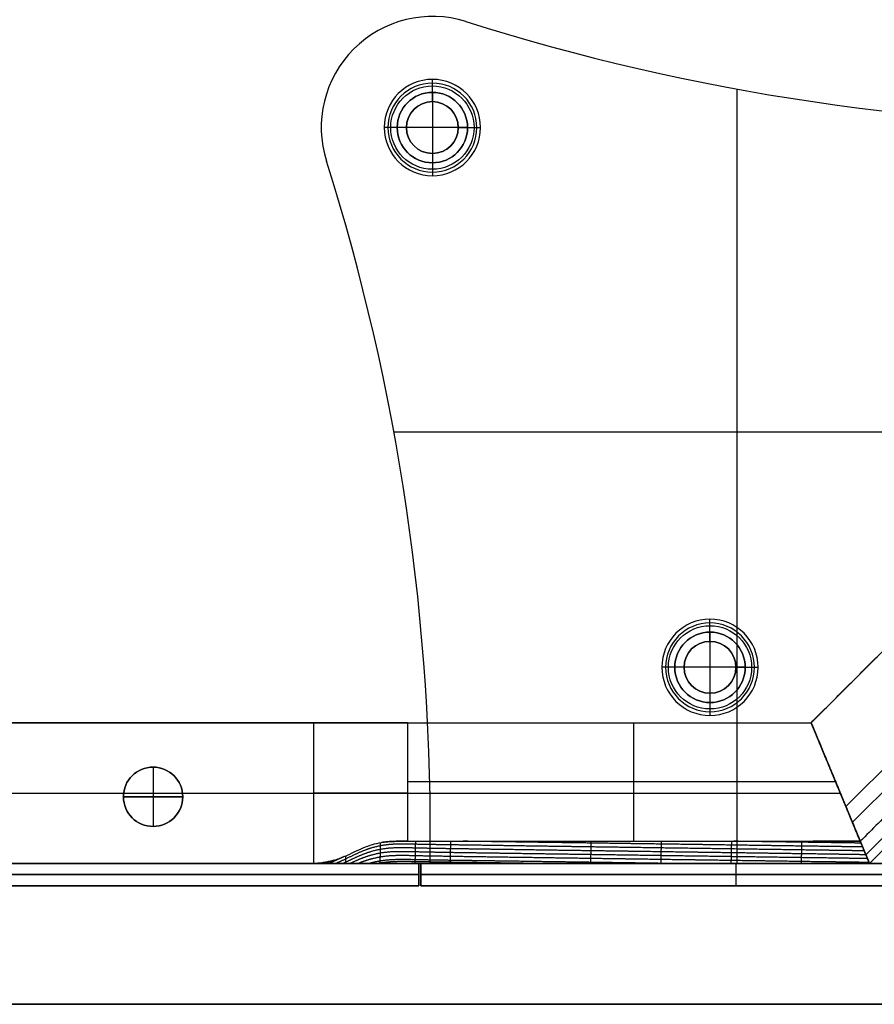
# Model space of a CAD drawing. Header units: millimetres. Extents: x -9 to 1391, y -464 to 386.
# Tile 15 of 24: x 1217 to 1332, y -464 to -332. Entities that reach past the tile are written whole.
import ezdxf

# ---------------------------------------------------------------- set-up
doc = ezdxf.new("R2010")
doc.units = ezdxf.units.MM
doc.header["$MEASUREMENT"] = 0

msp = doc.modelspace()

# ---------------------------------------------------------------- linework, layer by layer
for p, q in [((1277.14, -331.85, -0.5), (1277.14, -331.85, -3.5)), ((1272.61, -341.4, 1.25), (1272.61, -339.65, -0.5)), ((1272.61, -342.65, -1), (1272.61, -340.15, -3.5)), ((1272.61, -341.4, 12.5), (1272.61, -341.4, 1.25)), ((1272.61, -341.4, 12.5), (1272.61, -350.9, 12.5)), ((1313.73, -445.45, -0.5), (1313.73, -340.96, -0.5)), ((1313.73, -414.22, -3.5), (1313.73, -340.96, -3.5)), ((1272.61, -342.65, -0.5), (1272.61, -342.65, -1)), ((1257.61, -346.15, -3.5), (1257.61, -346.15, -0.5)), ((1267.86, -346.15, 1.25), (1266.11, -346.15, -0.5)), ((1269.11, -346.15, -1), (1266.61, -346.15, -3.5)), ((1267.86, -346.15, 12.5), (1267.86, -346.15, 1.25)), ((1277.36, -346.15, 12.5), (1267.86, -346.15, 12.5)), ((1269.11, -346.15, -0.5), (1269.11, -346.15, -1)), ((1276.11, -346.15, -1), (1278.61, -346.15, -3.5)), ((1276.11, -346.15, -0.5), (1276.11, -346.15, -1)), ((1277.36, -346.15, 1.25), (1279.11, -346.15, -0.5)), ((1277.36, -346.15, 12.5), (1277.36, -346.15, 1.25)), ((1258.31, -350.68, -3.5), (1258.31, -350.68, -0.5)), ((1272.61, -349.65, -0.5), (1272.61, -349.65, -1)), ((1272.61, -349.65, -1), (1272.61, -352.15, -3.5)), ((1272.61, -350.9, 1.25), (1272.61, -352.65, -0.5)), ((1272.61, -350.9, 12.5), (1272.61, -350.9, 1.25)), ((1371.91, -387.27, -0.5), (1267.42, -387.27, -0.5)), ((1340.68, -387.27, -3.5), (1267.42, -387.27, -3.5)), ((1323.73, -426.45, -38.75), (1352.91, -397.28, -38.75)), ((1364.22, -401.96, -5), (1328.42, -437.76, -5)), ((1329.3, -439.89, -72.5), (1366.34, -402.84, -72.5)), ((1331.11, -444.26, -6.81), (1370.72, -404.65, -6.81)), ((1331.6, -445.45, -40.25), (1371.91, -405.15, -40.25)), ((1310.08, -414.23, 1.25), (1310.08, -412.48, -0.5)), ((1310.08, -415.48, -1), (1310.08, -412.98, -3.5)), ((1310.08, -414.23, 12.5), (1310.08, -414.23, 1.25)), ((1310.08, -414.23, 12.5), (1310.08, -423.73, 12.5)), ((1310.08, -415.48, -0.5), (1310.08, -415.48, -1)), ((1305.33, -418.98, 1.25), (1303.58, -418.98, -0.5)), ((1306.58, -418.98, -1), (1304.08, -418.98, -3.5)), ((1305.33, -418.98, 12.5), (1305.33, -418.98, 1.25)), ((1314.83, -418.98, 12.5), (1305.33, -418.98, 12.5)), ((1306.58, -418.98, -0.5), (1306.58, -418.98, -1)), ((1313.58, -418.98, -1), (1316.08, -418.98, -3.5)), ((1313.58, -418.98, -0.5), (1313.58, -418.98, -1)), ((1314.83, -418.98, 1.25), (1316.58, -418.98, -0.5)), ((1314.83, -418.98, 12.5), (1314.83, -418.98, 1.25)), ((1310.08, -422.48, -0.5), (1310.08, -422.48, -1)), ((1310.08, -422.48, -1), (1310.08, -424.98, -3.5)), ((1310.08, -423.73, 1.25), (1310.08, -425.48, -0.5)), ((1310.08, -423.73, 12.5), (1310.08, -423.73, 1.25)), ((1313.73, -445.45, -3.5), (1313.73, -423.74, -3.5)), ((58.08, -426.45, -36.5), (1323.73, -426.45, -36.5)), ((1256.6, -445.45, -0.5), (1256.6, -426.45, -0.5)), ((1299.8, -442.45, -5), (1299.8, -426.45, -5)), ((1323.73, -426.45, -38.75), (1331.6, -445.45, -38.75)), ((1331.6, -445.45, -38.75), (1323.73, -426.45, -38.75)), ((1234.91, -432.45, -22.5), (1234.91, -432.45, -0.5)), ((1234.91, -432.45, -22.5), (1234.91, -440.45, -22.5)), ((1234.91, -432.45, 11.5), (1234.91, -432.45, -0.5)), ((1234.91, -432.45, 11.5), (1234.91, -440.45, 11.5)), ((1327.05, -434.45, -5), (1269.24, -434.45, -5)), ((1205.36, -435.95, -0.5), (1230.94, -435.95, -0.5)), ((1206.88, -435.95, -72.5), (1327.67, -435.95, -72.5)), ((1230.91, -436.45, -22.5), (1230.91, -436.45, -0.5)), ((1230.91, -436.45, -22.5), (1238.91, -436.45, -22.5)), ((1230.91, -436.45, 11.5), (1230.91, -436.45, -0.5)), ((1238.91, -436.45, 11.5), (1230.91, -436.45, 11.5)), ((1238.88, -435.95, -0.5), (1256.6, -435.95, -0.5)), ((1238.91, -436.45, -22.5), (1238.91, -436.45, -0.5)), ((1238.91, -436.45, 11.5), (1238.91, -436.45, -0.5)), ((1327.67, -435.95, -72.5), (1327.67, -435.95, -5)), ((1327.67, -435.95, -72.5), (1327.67, -435.95, -5)), ((1234.91, -440.45, -22.5), (1234.91, -440.45, -0.5)), ((1234.91, -440.45, 11.5), (1234.91, -440.45, -0.5)), ((50.21, -445.45, -36.5), (1331.6, -445.45, -36.5)), ((1270.76, -445.45, -20.5), (110.76, -445.45, -20.5)), ((1270.76, -445.45, -20.5), (1270.76, -448.45, -20.5)), ((1271.06, -445.45, -20.5), (1271.06, -448.45, -20.5)), ((1356.06, -445.45, -20.5), (1271.06, -445.45, -20.5)), ((1272.3, -445.45, -3.5), (1272.3, -445.45, -0.5)), ((1356.09, -445.45, -2), (1272.3, -445.45, -2)), ((1313.56, -445.45, -40.5), (1313.56, -448.45, -40.5)), ((1313.56, -445.45, -0.5), (1313.56, -448.45, -0.5)), ((1313.56, -445.45, -0.5), (1313.56, -445.45, -40.5)), ((1314.19, -445.45, -0.5), (1314.19, -445.45, -3.5)), ((110.76, -446.95, -40.5), (1270.76, -446.95, -40.5)), ((1270.76, -446.95, -0.5), (110.76, -446.95, -0.5)), ((1270.76, -446.95, -40.5), (1270.76, -446.95, -0.5)), ((1271.06, -446.95, -40.5), (1356.06, -446.95, -40.5)), ((1271.06, -446.95, -0.5), (1271.06, -446.95, -40.5)), ((1356.06, -446.95, -0.5), (1271.06, -446.95, -0.5)), ((1270.76, -448.45, -20.5), (110.76, -448.45, -20.5)), ((1356.06, -448.45, -20.5), (1271.06, -448.45, -20.5)), ((1313.56, -448.45, -0.5), (1313.56, -448.45, -40.5)), ((8.81, -464.45, 9), (1373.01, -464.45, 9))]:
    msp.add_line(p, q)
for centre, radius in [((1272.61, -346.15, 0.37), 5.62), ((1272.61, -346.15, -2.25), 4.75), ((1272.61, -346.15, 6.87), 4.75), ((1272.61, -346.15, -0.75), 3.5), ((1310.08, -418.98, 0.37), 5.62), ((1310.08, -418.98, -2.25), 4.75), ((1310.08, -418.98, 6.87), 4.75), ((1310.08, -418.98, -0.75), 3.5), ((1234.91, -436.45, -11.5), 4), ((1234.91, -436.45, 5.5), 4)]:
    msp.add_circle(centre, radius)
for centre, radius, start, end in [((1272.61, -346.15, -3.5), 15, 72.4148, 197.5852), ((1272.61, -346.15, -0.5), 15, 72.4148, 197.5852), ((1272.61, -346.15, -2), 15, 72.4148, 197.5852), ((1367.78, -45.87, -3.5), 300, 252.4148, 270.7896), ((1367.78, -45.87, -0.5), 300, 252.4148, 270.7896), ((1367.78, -45.87, -2), 300, 252.4148, 270.7896), ((1272.61, -346.15, -0.5), 6.5, 0, 180), ((1272.61, -346.15, -3.5), 6, 90, 270), ((1272.61, -346.15, 1.25), 4.75, 0, 180), ((1272.61, -346.15, 12.5), 4.75, 0, 180), ((1272.61, -346.15, -3.5), 6, 270, 90), ((1272.61, -346.15, -1), 3.5, 90, 270), ((1272.61, -346.15, -0.5), 3.5, 90, 270), ((1272.61, -346.15, -1), 3.5, 270, 90), ((1272.61, -346.15, -0.5), 3.5, 270, 90), ((1272.61, -346.15, -0.5), 6.5, 180, 0), ((1272.61, -346.15, 1.25), 4.75, 180, 0), ((1272.61, -346.15, 12.5), 4.75, 180, 0), ((972.33, -441.32, -3.5), 300, 359.2104, 17.5852), ((972.33, -441.32, -0.5), 300, 359.2104, 17.5852), ((972.33, -441.32, -2), 300, 359.2104, 17.5852), ((1310.08, -418.98, -0.5), 6.5, 0, 180), ((1310.08, -418.98, -3.5), 6, 90, 270), ((1310.08, -418.98, -3.5), 6, 270, 90), ((1310.08, -418.98, 1.25), 4.75, 0, 180), ((1310.08, -418.98, 12.5), 4.75, 360, 180), ((1310.08, -418.98, -1), 3.5, 90, 270), ((1310.08, -418.98, -0.5), 3.5, 90, 270), ((1310.08, -418.98, -1), 3.5, 270, 90), ((1310.08, -418.98, -0.5), 3.5, 270, 90), ((1310.08, -418.98, -0.5), 6.5, 180, 0), ((1310.08, -418.98, 1.25), 4.75, 180, 0), ((1310.08, -418.98, 12.5), 4.75, 180, 0), ((1234.91, -436.45, -0.5), 4, 360, 180), ((1234.91, -436.45, -22.5), 4, 0, 180), ((1234.91, -436.45, -0.5), 4, 0, 180), ((1234.91, -436.45, 11.5), 4, 0, 180), ((1234.91, -436.45, -0.5), 4, 180, 0), ((1234.91, -436.45, -22.5), 4, 180, 360), ((1234.91, -436.45, -0.5), 4, 180, 0), ((1234.91, -436.45, 11.5), 4, 180, 0)]:
    msp.add_arc(centre, radius, start, end)
at = {"extrusion": (1.60849e-13, 1, 4.51778e-13)}
msp.add_arc((-1269.24, 15, -426.45), 20, 270, 309.195, dxfattribs=at)
at = {"extrusion": (0, 1, 0)}
msp.add_arc((-1269.24, 15, -435.95), 20, 270, 309.195, dxfattribs=at)
for points, degree in [([(1323.73, -426.45, -5), (1338.32, -411.86, -5), (1352.91, -397.28, -5)], 2), ([(1323.73, -426.45, -72.5), (1338.32, -411.86, -72.5), (1352.91, -397.28, -72.5)], 2), ([(1368.91, -403.9, -5), (1349.64, -423.18, -5), (1330.36, -442.45, -5)], 2), ([(1331.6, -445.45, -8), (1351.76, -425.3, -8), (1371.91, -405.15, -8)], 2), ([(1371.91, -405.15, -72.5), (1351.76, -425.3, -72.5), (1331.6, -445.45, -72.5)], 2), ([(58.08, -426.45, -72.5), (690.91, -426.45, -72.5), (1323.73, -426.45, -72.5)], 2), ([(1256.6, -426.45, -0.5), (690.91, -426.45, -0.5), (125.21, -426.45, -0.5)], 2), ([(1269.24, -426.45, -5), (1296.49, -426.45, -5), (1323.73, -426.45, -5)], 2), ([(1269.24, -426.45, -5), (1269.24, -434.45, -5), (1269.24, -442.45, -5)], 2), ([(1330.36, -442.45, -5), (1327.05, -434.45, -5), (1323.73, -426.45, -5)], 2), ([(1323.73, -426.45, -5), (1323.73, -426.45, -38.75), (1323.73, -426.45, -72.5)], 2), ([(1323.73, -426.45, -72.5), (1327.67, -435.95, -72.5), (1331.6, -445.45, -72.5)], 2), ([(1323.73, -426.45, -72.5), (1323.73, -426.45, -38.75), (1323.73, -426.45, -5)], 2), ([(1331.6, -445.45, -72.5), (1327.67, -435.95, -72.5), (1323.73, -426.45, -72.5)], 2), ([(1323.73, -426.45, -5), (1327.05, -434.45, -5), (1330.36, -442.45, -5)], 2), ([(1269.24, -442.45, -5), (1269.26, -442.45, -5), (1269.27, -442.45, -5), (1269.28, -442.45, -5)], 3), ([(1270.82, -442.45, -5), (1272.41, -442.45, -5), (1274, -442.45, -5), (1275.59, -442.45, -5)], 3), ([(1275.59, -442.45, -5), (1283.39, -442.45, -5), (1310.62, -442.45, -5), (1324, -442.45, -5)], 3), ([(1330.36, -442.45, -5), (1328.24, -442.45, -5), (1326.12, -442.45, -5), (1324, -442.45, -5)], 3), ([(1330.36, -442.45, -5), (1330.98, -443.95, -6.5), (1331.6, -445.45, -8)], 2), ([(1330.36, -442.45, -5), (1330.93, -443.82, -6.36), (1331.22, -444.52, -7.06), (1331.6, -445.45, -8)], 3), ([(1330.36, -442.45, -5), (1330.36, -442.45, -5), (1330.36, -442.45, -5), (1330.36, -442.45, -5)], 3), ([(1260.73, -444.5, -3.1), (1260.31, -444.7, -2.94), (1259.9, -444.89, -2.78), (1259.48, -445.08, -2.63), (1259.07, -445.27, -2.48), (1258.66, -445.45, -2.34)], 5), ([(1331.6, -445.45, -72.5), (690.91, -445.45, -72.5), (50.21, -445.45, -72.5)], 2), ([(110.76, -445.45, -40.5), (690.76, -445.45, -40.5), (1270.76, -445.45, -40.5)], 2), ([(1270.76, -445.45, -0.5), (690.76, -445.45, -0.5), (110.76, -445.45, -0.5)], 2), ([(125.21, -445.45, -0.5), (690.91, -445.45, -0.5), (1256.6, -445.45, -0.5)], 2), ([(1257.19, -445.42, -0.96), (1257.18, -445.43, -0.96), (1257.16, -445.43, -0.95), (1257.15, -445.44, -0.95), (1257.14, -445.44, -0.94), (1257.12, -445.45, -0.94)], 5), ([(1257.94, -445.32, -1.5), (1257.88, -445.35, -1.48), (1257.82, -445.37, -1.46), (1257.76, -445.4, -1.44), (1257.7, -445.42, -1.42), (1257.64, -445.45, -1.4)], 5), ([(1258.62, -445.45, -2.3), (1258.62, -445.4, -2.23), (1258.62, -445.34, -2.16), (1258.62, -445.29, -2.09), (1258.62, -445.24, -2.02), (1258.62, -445.18, -1.95)], 5), ([(1260.78, -445.45, -4.42), (1260.38, -445.45, -4.02), (1259.95, -445.45, -3.58), (1259.43, -445.45, -3.07)], 3), ([(1269.24, -445.45, -8), (1268.5, -445.45, -8), (1267.75, -445.45, -7.97), (1267.01, -445.45, -7.87)], 3), ([(1269.24, -445.45, -8), (1268.5, -445.45, -8), (1267.75, -445.45, -7.97), (1267.01, -445.45, -7.87)], 3), ([(1269.25, -445.45, -8), (1269.25, -445.45, -8), (1269.25, -445.45, -8), (1269.24, -445.45, -8)], 3), ([(1270.76, -445.45, -40.5), (1270.76, -445.45, -20.5), (1270.76, -445.45, -0.5)], 2), ([(1270.76, -445.45, -0.5), (1270.76, -446.95, -0.5), (1270.76, -448.45, -0.5)], 2), ([(1270.76, -448.45, -40.5), (1270.76, -446.95, -40.5), (1270.76, -445.45, -40.5)], 2), ([(1275.54, -445.45, -8), (1273.96, -445.45, -8), (1272.38, -445.45, -8), (1270.8, -445.45, -8)], 3), ([(1271.06, -445.45, -40.5), (1313.56, -445.45, -40.5), (1356.06, -445.45, -40.5)], 2), ([(1271.06, -448.45, -40.5), (1271.06, -446.95, -40.5), (1271.06, -445.45, -40.5)], 2), ([(1271.06, -445.45, -0.5), (1271.06, -445.45, -20.5), (1271.06, -445.45, -40.5)], 2), ([(1271.06, -448.45, -0.5), (1271.06, -446.95, -0.5), (1271.06, -445.45, -0.5)], 2), ([(1356.06, -445.45, -0.5), (1313.56, -445.45, -0.5), (1271.06, -445.45, -0.5)], 2), ([(1356.09, -445.45, -0.5), (1314.19, -445.45, -0.5), (1272.3, -445.45, -0.5)], 2), ([(1272.3, -445.45, -3.5), (1314.19, -445.45, -3.5), (1356.09, -445.45, -3.5)], 2), ([(1331.6, -445.45, -8), (1330.97, -445.45, -8), (1330.34, -445.45, -8), (1329.71, -445.45, -8)], 3), ([(1331.6, -445.45, -8), (1330.97, -445.45, -8), (1330.34, -445.45, -8), (1329.71, -445.45, -8)], 3), ([(1331.6, -445.45, -72.5), (1331.6, -445.45, -40.25), (1331.6, -445.45, -8)], 2), ([(1331.6, -445.45, -8), (1331.6, -445.45, -8), (1331.6, -445.45, -8), (1331.6, -445.45, -8)], 3), ([(1331.6, -445.45, -8), (1331.6, -445.45, -40.25), (1331.6, -445.45, -72.5)], 2), ([(1270.76, -448.45, -40.5), (690.76, -448.45, -40.5), (110.76, -448.45, -40.5)], 2), ([(110.76, -448.45, -0.5), (690.76, -448.45, -0.5), (1270.76, -448.45, -0.5)], 2), ([(1270.76, -448.45, -0.5), (1270.76, -448.45, -20.5), (1270.76, -448.45, -40.5)], 2), ([(1356.06, -448.45, -40.5), (1313.56, -448.45, -40.5), (1271.06, -448.45, -40.5)], 2), ([(1271.06, -448.45, -40.5), (1271.06, -448.45, -20.5), (1271.06, -448.45, -0.5)], 2), ([(1271.06, -448.45, -0.5), (1313.56, -448.45, -0.5), (1356.06, -448.45, -0.5)], 2), ([(1373.01, -464.45, -0.5), (690.91, -464.45, -0.5), (8.81, -464.45, -0.5)], 2), ([(8.81, -464.45, 18.5), (690.91, -464.45, 18.5), (1373.01, -464.45, 18.5)], 2)]:
    msp.add_open_spline(points, degree=degree)
for points, degree, knots in [([(1330.9, -443.74, -6.29), (1329.21, -443.72, -6.27), (1327.53, -443.69, -6.25), (1325.84, -443.67, -6.22), (1322.26, -443.62, -6.17), (1318.68, -443.57, -6.12), (1316.78, -443.54, -6.09), (1312.99, -443.49, -6.04), (1309.2, -443.43, -5.99), (1307.31, -443.41, -5.96), (1303.52, -443.35, -5.9), (1299.73, -443.3, -5.85), (1297.83, -443.27, -5.82), (1292.15, -443.19, -5.74), (1286.46, -443.11, -5.66), (1282.67, -443.05, -5.61), (1277.93, -442.98, -5.54), (1273.19, -442.91, -5.48), (1272.25, -442.9, -5.47), (1270.35, -442.86, -5.44), (1268.46, -442.82, -5.43), (1267.5, -442.81, -5.41), (1265.61, -442.96, -5.25), (1263.75, -443.51, -4.81), (1262.79, -443.91, -4.47), (1261.61, -444.51, -4.02), (1260.42, -445.08, -3.56), (1260.15, -445.21, -3.46), (1259.89, -445.33, -3.36), (1259.62, -445.45, -3.27)], 5, [-3.773212, -3.773212, -3.773212, -3.773212, -3.773212, -3.773212, -2.930342, -2.930342, -2.930342, -1.982927, -1.982927, -1.982927, -1.035512, -1.035512, -1.035512, -0.088097, -0.088097, -0.088097, 1.806733, 1.806733, 1.806733, 2.28044, 2.28044, 2.28044, 2.754148, 2.754148, 2.754148, 3.227855, 3.227855, 3.227855, 3.361226, 3.361226, 3.361226, 3.361226, 3.361226, 3.361226]), ([(1331.12, -444.27, -6.82), (1329.38, -444.25, -6.79), (1327.65, -444.21, -6.77), (1325.92, -444.19, -6.74), (1322.29, -444.14, -6.69), (1318.67, -444.09, -6.64), (1316.77, -444.06, -6.61), (1312.98, -444.01, -6.56), (1309.19, -443.95, -6.51), (1307.3, -443.93, -6.48), (1303.5, -443.87, -6.43), (1299.71, -443.82, -6.37), (1297.82, -443.79, -6.34), (1292.13, -443.71, -6.26), (1286.45, -443.63, -6.18), (1282.66, -443.57, -6.13), (1277.92, -443.5, -6.06), (1273.18, -443.43, -6), (1272.23, -443.41, -5.99), (1270.34, -443.37, -5.97), (1268.44, -443.32, -5.96), (1267.49, -443.31, -5.94), (1265.6, -443.45, -5.79), (1263.73, -443.98, -5.36), (1262.79, -444.37, -5.04), (1261.78, -444.87, -4.66), (1260.78, -445.35, -4.28), (1260.7, -445.38, -4.25), (1260.63, -445.42, -4.22), (1260.56, -445.45, -4.2)], 5, [-3.796109, -3.796109, -3.796109, -3.796109, -3.796109, -3.796109, -2.930342, -2.930342, -2.930342, -1.982927, -1.982927, -1.982927, -1.035512, -1.035512, -1.035512, -0.088097, -0.088097, -0.088097, 1.806733, 1.806733, 1.806733, 2.28044, 2.28044, 2.28044, 2.754148, 2.754148, 2.754148, 3.227855, 3.227855, 3.227855, 3.265333, 3.265333, 3.265333, 3.265333, 3.265333, 3.265333]), ([(1260.87, -444.44, -3.16), (1261.27, -444.27, -3.35), (1261.67, -444.08, -3.52), (1262.48, -443.7, -3.83), (1262.88, -443.51, -3.97), (1263.7, -443.17, -4.22), (1264.11, -443.02, -4.34), (1264.92, -442.78, -4.53), (1265.33, -442.69, -4.62), (1265.73, -442.62, -4.69)], 3, [0.1839251, 0.1839251, 0.1839251, 0.1839251, 0.2171618, 0.2171618, 0.2504042, 0.2504042, 0.2836426, 0.2836426, 0.3168818, 0.3168818, 0.3168818, 0.3168818]), ([(1265.57, -445.45, -7.58), (1265.57, -445.44, -7.57), (1265.57, -445.43, -7.56), (1265.57, -445.42, -7.55), (1265.57, -445.35, -7.49), (1265.57, -445.28, -7.43), (1265.57, -445.23, -7.38), (1265.57, -445.07, -7.23), (1265.58, -444.9, -7.08), (1265.58, -444.79, -6.97), (1265.58, -444.58, -6.77), (1265.59, -444.37, -6.56), (1265.59, -444.26, -6.46), (1265.59, -444.06, -6.25), (1265.6, -443.85, -6.04), (1265.6, -443.75, -5.94), (1265.61, -443.55, -5.72), (1265.61, -443.35, -5.51), (1265.61, -443.25, -5.4), (1265.62, -443.07, -5.19), (1265.62, -442.89, -4.98), (1265.63, -442.8, -4.88), (1265.63, -442.72, -4.78), (1265.63, -442.64, -4.67)], 5, [-0.2547842, -0.2547842, -0.2547842, -0.2547842, -0.2547842, -0.2547842, -0.2473987, -0.2473987, -0.2473987, -0.2110006, -0.2110006, -0.2110006, -0.1382045, -0.1382045, -0.1382045, -0.0654085, -0.0654085, -0.0654085, 0.0073876, 0.0073876, 0.0073876, 0.0801837, 0.0801837, 0.0801837, 0.1458848, 0.1458848, 0.1458848, 0.1458848, 0.1458848, 0.1458848]), ([(1265.73, -442.62, -4.69), (1266.31, -442.53, -4.8), (1266.9, -442.48, -4.87), (1268.07, -442.45, -4.98), (1268.66, -442.46, -5), (1269.24, -442.45, -5)], 3, [-0.3390274, -0.3390274, -0.3390274, -0.3390274, -0.1695454, -0.1695454, 0, 0, 0, 0]), ([(1269.24, -442.45, -5), (1268.77, -442.45, -5), (1268.33, -442.45, -4.99), (1267.68, -442.46, -4.94), (1267.47, -442.46, -4.92), (1267.11, -442.48, -4.89), (1266.96, -442.49, -4.87), (1266.56, -442.51, -4.82), (1266.36, -442.54, -4.79), (1266.01, -442.58, -4.74), (1265.87, -442.6, -4.72), (1265.73, -442.62, -4.69)], 3, [6.2360776, 6.2360776, 6.2360776, 6.2360776, 6.3482211, 6.3482211, 6.3988896, 6.3988896, 6.4478094, 6.4478094, 6.5452397, 6.5452397, 6.6424547, 6.6424547, 6.6424547, 6.6424547]), ([(1269.28, -442.45, -5), (1269.65, -442.45, -5), (1270.04, -442.45, -5), (1270.46, -442.45, -5), (1270.63, -442.45, -5), (1270.82, -442.45, -5)], 3, [0.05002, 0.05002, 0.05002, 0.05002, 0.1472477, 0.1472477, 0.1952614, 0.1952614, 0.1952614, 0.1952614]), ([(1270.29, -445.45, -8), (1270.29, -445.4, -7.96), (1270.3, -445.36, -7.91), (1270.3, -445.31, -7.87), (1270.3, -445.21, -7.77), (1270.3, -445.11, -7.68), (1270.3, -445.05, -7.63), (1270.31, -444.89, -7.47), (1270.31, -444.73, -7.32), (1270.31, -444.62, -7.22), (1270.32, -444.41, -7.01), (1270.32, -444.2, -6.81), (1270.32, -444.1, -6.71), (1270.33, -443.89, -6.5), (1270.33, -443.68, -6.29), (1270.33, -443.57, -6.19), (1270.34, -443.37, -5.98), (1270.34, -443.16, -5.76), (1270.35, -443.06, -5.66), (1270.35, -442.88, -5.46), (1270.36, -442.7, -5.27), (1270.36, -442.61, -5.18), (1270.36, -442.53, -5.09), (1270.36, -442.45, -5)], 5, [-0.2795516, -0.2795516, -0.2795516, -0.2795516, -0.2795516, -0.2795516, -0.2473987, -0.2473987, -0.2473987, -0.2110006, -0.2110006, -0.2110006, -0.1382045, -0.1382045, -0.1382045, -0.0654085, -0.0654085, -0.0654085, 0.0073876, 0.0073876, 0.0073876, 0.0801837, 0.0801837, 0.0801837, 0.1402974, 0.1402974, 0.1402974, 0.1402974, 0.1402974, 0.1402974]), ([(1275.03, -445.45, -8), (1275.03, -445.42, -7.97), (1275.03, -445.38, -7.94), (1275.03, -445.35, -7.91), (1275.04, -445.27, -7.82), (1275.04, -445.18, -7.74), (1275.04, -445.13, -7.69), (1275.04, -444.97, -7.53), (1275.05, -444.81, -7.38), (1275.05, -444.71, -7.27), (1275.05, -444.5, -7.07), (1275.06, -444.29, -6.86), (1275.06, -444.19, -6.76), (1275.07, -443.98, -6.55), (1275.07, -443.77, -6.34), (1275.07, -443.66, -6.24), (1275.08, -443.46, -6.03), (1275.08, -443.25, -5.82), (1275.08, -443.15, -5.71), (1275.09, -442.94, -5.51), (1275.09, -442.74, -5.3), (1275.1, -442.65, -5.2), (1275.1, -442.55, -5.1), (1275.1, -442.45, -5)], 5, [-0.2699094, -0.2699094, -0.2699094, -0.2699094, -0.2699094, -0.2699094, -0.2473987, -0.2473987, -0.2473987, -0.2110006, -0.2110006, -0.2110006, -0.1382045, -0.1382045, -0.1382045, -0.0654085, -0.0654085, -0.0654085, 0.0073876, 0.0073876, 0.0073876, 0.0801837, 0.0801837, 0.0801837, 0.1496704, 0.1496704, 0.1496704, 0.1496704, 0.1496704, 0.1496704]), ([(1330.68, -443.22, -5.77), (1329.04, -443.2, -5.74), (1327.4, -443.17, -5.72), (1325.76, -443.15, -5.7), (1322.23, -443.1, -5.65), (1318.69, -443.05, -5.6), (1316.79, -443.02, -5.57), (1313, -442.97, -5.52), (1309.21, -442.91, -5.47), (1307.32, -442.88, -5.44), (1303.53, -442.83, -5.38), (1299.74, -442.78, -5.33), (1297.84, -442.75, -5.3), (1292.49, -442.67, -5.23), (1287.13, -442.6, -5.15), (1283.67, -442.55, -5.1), (1280.21, -442.5, -5.05), (1276.75, -442.45, -5)], 5, [-3.750288, -3.750288, -3.750288, -3.750288, -3.750288, -3.750288, -2.930342, -2.930342, -2.930342, -1.982927, -1.982927, -1.982927, -1.035512, -1.035512, -1.035512, -0.088097, -0.088097, -0.088097, 1.641579, 1.641579, 1.641579, 1.641579, 1.641579, 1.641579]), ([(1293.99, -445.45, -8), (1293.99, -445.42, -7.97), (1293.99, -445.39, -7.94), (1293.99, -445.36, -7.91), (1294, -445.22, -7.78), (1294, -445.09, -7.64), (1294, -444.99, -7.54), (1294.01, -444.78, -7.33), (1294.01, -444.57, -7.12), (1294.01, -444.47, -7.02), (1294.02, -444.26, -6.81), (1294.02, -444.05, -6.6), (1294.02, -443.94, -6.5), (1294.03, -443.74, -6.29), (1294.03, -443.53, -6.08), (1294.04, -443.42, -5.98), (1294.04, -443.22, -5.77), (1294.05, -443.01, -5.56), (1294.05, -442.9, -5.46), (1294.05, -442.75, -5.3), (1294.06, -442.6, -5.15), (1294.06, -442.55, -5.1), (1294.06, -442.5, -5.05), (1294.06, -442.45, -5)], 5, [-0.2321987, -0.2321987, -0.2321987, -0.2321987, -0.2321987, -0.2321987, -0.2110006, -0.2110006, -0.2110006, -0.1382045, -0.1382045, -0.1382045, -0.0654085, -0.0654085, -0.0654085, 0.0073876, 0.0073876, 0.0073876, 0.0801837, 0.0801837, 0.0801837, 0.1529798, 0.1529798, 0.1529798, 0.187495, 0.187495, 0.187495, 0.187495, 0.187495, 0.187495]), ([(1303.47, -445.45, -8), (1303.47, -445.45, -8), (1303.47, -445.44, -8), (1303.47, -445.44, -7.99), (1303.47, -445.33, -7.89), (1303.47, -445.23, -7.78), (1303.48, -445.12, -7.67), (1303.48, -444.91, -7.47), (1303.49, -444.7, -7.26), (1303.49, -444.6, -7.15), (1303.49, -444.39, -6.95), (1303.5, -444.18, -6.74), (1303.5, -444.08, -6.63), (1303.5, -443.87, -6.43), (1303.51, -443.66, -6.22), (1303.51, -443.56, -6.11), (1303.52, -443.35, -5.9), (1303.52, -443.14, -5.7), (1303.52, -443.04, -5.59), (1303.53, -442.86, -5.41), (1303.53, -442.68, -5.23), (1303.53, -442.6, -5.16), (1303.54, -442.53, -5.08), (1303.54, -442.45, -5)], 5, [-0.2133198, -0.2133198, -0.2133198, -0.2133198, -0.2133198, -0.2133198, -0.2110006, -0.2110006, -0.2110006, -0.1382045, -0.1382045, -0.1382045, -0.0654085, -0.0654085, -0.0654085, 0.0073876, 0.0073876, 0.0073876, 0.0801837, 0.0801837, 0.0801837, 0.1529798, 0.1529798, 0.1529798, 0.2063544, 0.2063544, 0.2063544, 0.2063544, 0.2063544, 0.2063544]), ([(1312.95, -445.45, -8), (1312.95, -445.37, -7.92), (1312.95, -445.29, -7.84), (1312.95, -445.21, -7.76), (1312.96, -445.02, -7.58), (1312.96, -444.84, -7.39), (1312.96, -444.74, -7.29), (1312.97, -444.53, -7.08), (1312.97, -444.32, -6.87), (1312.98, -444.22, -6.77), (1312.98, -444.01, -6.56), (1312.99, -443.8, -6.35), (1312.99, -443.69, -6.25), (1312.99, -443.49, -6.04), (1313, -443.28, -5.83), (1313, -443.17, -5.73), (1313, -442.97, -5.52), (1313.01, -442.76, -5.31), (1313.01, -442.66, -5.21), (1313.01, -442.55, -5.11), (1313.02, -442.45, -5)], 5, [-0.1944408, -0.1944408, -0.1944408, -0.1944408, -0.1944408, -0.1944408, -0.1382045, -0.1382045, -0.1382045, -0.0654085, -0.0654085, -0.0654085, 0.0073876, 0.0073876, 0.0073876, 0.0801837, 0.0801837, 0.0801837, 0.1529798, 0.1529798, 0.1529798, 0.2252072, 0.2252072, 0.2252072, 0.2252072, 0.2252072, 0.2252072]), ([(1330.46, -442.7, -5.25), (1328.87, -442.67, -5.22), (1327.28, -442.65, -5.2), (1325.68, -442.63, -5.18), (1322.25, -442.58, -5.13), (1318.82, -442.53, -5.08), (1316.98, -442.5, -5.05), (1315.14, -442.48, -5.03), (1313.3, -442.45, -5)], 5, [-3.727359, -3.727359, -3.727359, -3.727359, -3.727359, -3.727359, -2.930342, -2.930342, -2.930342, -2.0115, -2.0115, -2.0115, -2.0115, -2.0115, -2.0115]), ([(1322.43, -445.45, -8), (1322.43, -445.4, -7.95), (1322.43, -445.34, -7.9), (1322.43, -445.29, -7.84), (1322.43, -445.13, -7.68), (1322.44, -444.98, -7.53), (1322.44, -444.87, -7.42), (1322.44, -444.66, -7.21), (1322.45, -444.46, -7.01), (1322.45, -444.35, -6.9), (1322.46, -444.14, -6.69), (1322.46, -443.93, -6.49), (1322.46, -443.83, -6.38), (1322.47, -443.62, -6.17), (1322.47, -443.41, -5.97), (1322.48, -443.31, -5.86), (1322.48, -443.1, -5.65), (1322.49, -442.89, -5.45), (1322.49, -442.79, -5.34), (1322.49, -442.66, -5.21), (1322.49, -442.53, -5.08), (1322.49, -442.5, -5.05), (1322.49, -442.48, -5.03), (1322.5, -442.45, -5)], 5, [-0.1755666, -0.1755666, -0.1755666, -0.1755666, -0.1755666, -0.1755666, -0.1382045, -0.1382045, -0.1382045, -0.0654085, -0.0654085, -0.0654085, 0.0073876, 0.0073876, 0.0073876, 0.0801837, 0.0801837, 0.0801837, 0.1529798, 0.1529798, 0.1529798, 0.2257759, 0.2257759, 0.2257759, 0.2440738, 0.2440738, 0.2440738, 0.2440738, 0.2440738, 0.2440738]), ([(1324, -442.45, -5), (1325.06, -442.45, -5), (1326.12, -442.45, -5), (1328.24, -442.45, -5), (1329.3, -442.45, -5), (1330.36, -442.45, -5)], 3, [-0.6595237, -0.6595237, -0.6595237, -0.6595237, -0.3416219, -0.3416219, -0.0237203, -0.0237203, -0.0237203, -0.0237203]), ([(1259.27, -445.02, -2.34), (1259, -445.09, -2.18), (1258.7, -445.17, -2.01), (1258.15, -445.29, -1.64), (1257.95, -445.32, -1.51), (1257.57, -445.38, -1.25), (1257.44, -445.4, -1.15), (1257.2, -445.42, -0.97), (1257.11, -445.43, -0.9), (1256.89, -445.44, -0.73), (1256.76, -445.45, -0.63), (1256.6, -445.45, -0.5)], 3, [7.4680957, 7.4680957, 7.4680957, 7.4680957, 7.634593, 7.634593, 7.7178589, 7.7178589, 7.7595214, 7.7595214, 7.7803989, 7.7803989, 7.8012765, 7.8012765, 7.8012765, 7.8012765]), ([(1259.43, -445.45, -3.07), (1259.02, -445.45, -2.67), (1258.6, -445.45, -2.28), (1257.97, -445.45, -1.7), (1257.76, -445.45, -1.51), (1257.34, -445.45, -1.13), (1257.13, -445.45, -0.95), (1256.84, -445.45, -0.7), (1256.77, -445.45, -0.64), (1256.69, -445.45, -0.57), (1256.69, -445.45, -0.57), (1256.69, -445.45, -0.57), (1256.69, -445.45, -0.57), (1256.69, -445.45, -0.57), (1256.69, -445.45, -0.57), (1256.69, -445.45, -0.57), (1256.69, -445.45, -0.57), (1256.7, -445.45, -0.58), (1256.7, -445.45, -0.58), (1256.71, -445.45, -0.59), (1256.72, -445.45, -0.6), (1256.75, -445.45, -0.62), (1256.77, -445.45, -0.64), (1256.83, -445.45, -0.68), (1256.86, -445.44, -0.71), (1256.97, -445.44, -0.8), (1257.05, -445.43, -0.85), (1257.35, -445.41, -1.08), (1257.58, -445.38, -1.25), (1258.28, -445.27, -1.74), (1258.77, -445.16, -2.05), (1259.27, -445.02, -2.34)], 3, [-0.6300798, -0.6300798, -0.6300798, -0.6300798, -0.4292638, -0.4292638, -0.3288642, -0.3288642, -0.2284641, -0.2284641, -0.1936315, -0.1936315, -0.1930873, -0.1930873, -0.1929512, -0.1929512, -0.1928151, -0.1928151, -0.192543, -0.192543, -0.1914545, -0.1914545, -0.1892775, -0.1892775, -0.1849234, -0.1849234, -0.1762153, -0.1762153, -0.158799, -0.158799, -0.1058289, -0.1058289, 0, 0, 0, 0]), ([(1259.27, -445.02, -2.34), (1259.53, -444.94, -2.49), (1259.79, -444.85, -2.63), (1260.33, -444.66, -2.91), (1260.6, -444.55, -3.04), (1260.87, -444.44, -3.16)], 3, [0.13562809, 0.13562809, 0.13562809, 0.13562809, 0.15976431, 0.15976431, 0.18392507, 0.18392507, 0.18392507, 0.18392507]), ([(1260.92, -445.45, -4.56), (1260.92, -445.42, -4.51), (1260.92, -445.38, -4.47), (1260.92, -445.34, -4.42), (1260.93, -445.22, -4.26), (1260.93, -445.1, -4.1), (1260.93, -445.01, -3.99), (1260.94, -444.83, -3.76), (1260.95, -444.66, -3.54), (1260.95, -444.57, -3.43), (1260.95, -444.48, -3.32), (1260.96, -444.4, -3.21)], 5, [-0.0211003, -0.0211003, -0.0211003, -0.0211003, -0.0211003, -0.0211003, 0.0073876, 0.0073876, 0.0073876, 0.0801837, 0.0801837, 0.0801837, 0.1506585, 0.1506585, 0.1506585, 0.1506585, 0.1506585, 0.1506585]), ([(1331.33, -444.79, -7.34), (1329.55, -444.77, -7.31), (1327.78, -444.73, -7.3), (1326, -444.71, -7.26), (1322.33, -444.66, -7.21), (1318.65, -444.61, -7.16), (1316.76, -444.58, -7.13), (1312.97, -444.53, -7.08), (1309.18, -444.47, -7.03), (1307.28, -444.45, -7), (1303.49, -444.39, -6.95), (1299.7, -444.34, -6.89), (1297.81, -444.31, -6.86), (1292.12, -444.23, -6.78), (1286.44, -444.15, -6.7), (1282.65, -444.09, -6.65), (1277.91, -444.03, -6.58), (1273.17, -443.95, -6.52), (1272.22, -443.93, -6.51), (1270.33, -443.89, -6.5), (1268.43, -443.84, -6.49), (1267.48, -443.83, -6.47), (1265.71, -443.95, -6.33), (1263.95, -444.41, -5.95), (1263.14, -444.71, -5.7), (1262.32, -445.07, -5.42), (1261.5, -445.45, -5.12)], 5, [-3.818955, -3.818955, -3.818955, -3.818955, -3.818955, -3.818955, -2.930342, -2.930342, -2.930342, -1.982927, -1.982927, -1.982927, -1.035512, -1.035512, -1.035512, -0.088097, -0.088097, -0.088097, 1.806733, 1.806733, 1.806733, 2.28044, 2.28044, 2.28044, 2.754148, 2.754148, 2.754148, 3.167878, 3.167878, 3.167878, 3.167878, 3.167878, 3.167878]), ([(1331.55, -445.31, -7.86), (1329.72, -445.29, -7.83), (1327.9, -445.25, -7.82), (1326.08, -445.24, -7.79), (1322.36, -445.18, -7.73), (1318.64, -445.13, -7.68), (1316.75, -445.1, -7.65), (1312.96, -445.05, -7.6), (1309.17, -444.99, -7.55), (1307.27, -444.97, -7.52), (1303.48, -444.91, -7.47), (1299.69, -444.86, -7.41), (1297.8, -444.83, -7.38), (1292.11, -444.75, -7.3), (1286.42, -444.67, -7.22), (1282.63, -444.61, -7.17), (1277.9, -444.55, -7.1), (1273.16, -444.47, -7.04), (1272.21, -444.46, -7.03), (1270.32, -444.41, -7.01), (1268.42, -444.37, -7), (1267.47, -444.36, -6.98), (1265.92, -444.47, -6.86), (1264.38, -444.82, -6.57), (1263.78, -445, -6.42), (1263.19, -445.21, -6.25), (1262.59, -445.45, -6.05)], 5, [-3.841728, -3.841728, -3.841728, -3.841728, -3.841728, -3.841728, -2.930342, -2.930342, -2.930342, -1.982927, -1.982927, -1.982927, -1.035512, -1.035512, -1.035512, -0.088097, -0.088097, -0.088097, 1.806733, 1.806733, 1.806733, 2.28044, 2.28044, 2.28044, 2.754148, 2.754148, 2.754148, 3.056495, 3.056495, 3.056495, 3.056495, 3.056495, 3.056495]), ([(1304.63, -445.45, -8), (1304.4, -445.45, -8), (1304.17, -445.44, -8), (1303.94, -445.44, -7.99), (1301.81, -445.41, -7.96), (1299.68, -445.38, -7.93), (1297.78, -445.35, -7.9), (1292.1, -445.27, -7.82), (1286.41, -445.19, -7.74), (1282.62, -445.13, -7.69), (1277.89, -445.07, -7.62), (1273.15, -445, -7.56), (1272.2, -444.98, -7.54), (1270.3, -444.94, -7.52), (1268.41, -444.91, -7.51), (1267.46, -444.9, -7.49), (1266.22, -444.99, -7.39), (1264.97, -445.22, -7.18), (1264.67, -445.29, -7.13), (1264.37, -445.37, -7.06), (1264.08, -445.45, -7)], 5, [-1.151895, -1.151895, -1.151895, -1.151895, -1.151895, -1.151895, -1.035512, -1.035512, -1.035512, -0.088097, -0.088097, -0.088097, 1.806733, 1.806733, 1.806733, 2.28044, 2.28044, 2.28044, 2.754148, 2.754148, 2.754148, 2.905034, 2.905034, 2.905034, 2.905034, 2.905034, 2.905034]), ([(1259.43, -445.45, -3.07), (1259.26, -445.45, -2.91), (1259.08, -445.45, -2.74), (1258.44, -445.45, -2.13), (1257.96, -445.45, -1.69), (1257.19, -445.45, -1), (1256.9, -445.45, -0.74), (1256.6, -445.45, -0.5)], 3, [7.4141927, 7.4141927, 7.4141927, 7.4141927, 7.4882367, 7.4882367, 7.6867267, 7.6867267, 7.8012765, 7.8012765, 7.8012765, 7.8012765]), ([(1261.28, -445.45, -4.91), (1261.27, -445.45, -4.9), (1261.25, -445.45, -4.89), (1261.09, -445.45, -4.73), (1260.94, -445.45, -4.58), (1260.78, -445.45, -4.42)], 3, [1.128465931, 1.128465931, 1.128465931, 1.128465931, 1.128618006, 1.128618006, 1.130182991, 1.130182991, 1.130182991, 1.130182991]), ([(1265.47, -445.45, -7.55), (1264.69, -445.45, -7.32), (1263.96, -445.45, -6.98), (1262.91, -445.45, -6.3), (1262.57, -445.45, -6.05), (1261.91, -445.45, -5.51), (1261.59, -445.45, -5.21), (1261.28, -445.45, -4.91)], 3, [-0.473448, -0.473448, -0.473448, -0.473448, -0.2353868, -0.2353868, -0.1176489, -0.1176489, 0, 0, 0, 0]), ([(1265.47, -445.45, -7.55), (1265.01, -445.45, -7.41), (1264.56, -445.45, -7.24), (1263.69, -445.45, -6.81), (1263.27, -445.45, -6.55), (1262.3, -445.45, -5.86), (1261.78, -445.45, -5.4), (1261.28, -445.45, -4.91)], 3, [6.6174009, 6.6174009, 6.6174009, 6.6174009, 6.7636654, 6.7636654, 6.9160163, 6.9160163, 7.1385738, 7.1385738, 7.1385738, 7.1385738]), ([(1286.42, -445.45, -8), (1284.15, -445.42, -7.97), (1281.87, -445.38, -7.94), (1279.59, -445.35, -7.91), (1276.37, -445.31, -7.86), (1273.14, -445.26, -7.82), (1272.19, -445.25, -7.8), (1270.3, -445.21, -7.78), (1268.4, -445.18, -7.76), (1267.45, -445.18, -7.74), (1266.45, -445.25, -7.66), (1265.44, -445.42, -7.51), (1265.37, -445.43, -7.5), (1265.31, -445.44, -7.49), (1265.24, -445.45, -7.48)], 5, [0.668081, 0.668081, 0.668081, 0.668081, 0.668081, 0.668081, 1.806733, 1.806733, 1.806733, 2.28044, 2.28044, 2.28044, 2.754148, 2.754148, 2.754148, 2.787162, 2.787162, 2.787162, 2.787162, 2.787162, 2.787162]), ([(1267.01, -445.45, -7.87), (1266.97, -445.45, -7.87), (1266.93, -445.45, -7.86), (1266.41, -445.45, -7.79), (1265.94, -445.45, -7.69), (1265.47, -445.45, -7.55)], 3, [1.113064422, 1.113064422, 1.113064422, 1.113064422, 1.113346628, 1.113346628, 1.116653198, 1.116653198, 1.116653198, 1.116653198]), ([(1270.8, -445.45, -8), (1270.62, -445.45, -8), (1270.47, -445.45, -8), (1269.97, -445.45, -8), (1269.6, -445.45, -8.01), (1269.25, -445.45, -8)], 3, [1.104913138, 1.104913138, 1.104913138, 1.104913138, 1.105849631, 1.105849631, 1.108067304, 1.108067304, 1.108067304, 1.108067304]), ([(1275.54, -445.45, -8), (1274.75, -445.45, -8), (1273.96, -445.45, -8), (1272.38, -445.45, -8), (1271.59, -445.45, -8), (1270.8, -445.45, -8)], 3, [-0.7573673, -0.7573673, -0.7573673, -0.7573673, -0.378684, -0.378684, 0, 0, 0, 0]), ([(1293.83, -445.45, -8), (1292.46, -445.45, -8), (1290.72, -445.45, -8), (1285.39, -445.45, -8), (1283.8, -445.45, -8.01), (1278, -445.45, -8), (1277.16, -445.45, -8), (1276.06, -445.45, -8), (1275.8, -445.45, -8), (1275.54, -445.45, -8)], 3, [1.07048446, 1.07048446, 1.07048446, 1.07048446, 1.07689854, 1.07689854, 1.09397754, 1.09397754, 1.09721966, 1.09721966, 1.09823425, 1.09823425, 1.09823425, 1.09823425]), ([(1313.24, -445.45, -8), (1308.97, -445.45, -8), (1304.7, -445.45, -8), (1300.42, -445.45, -8), (1298.22, -445.45, -8), (1296.03, -445.45, -8), (1293.83, -445.45, -8)], 3, [1.836644, 1.836644, 1.836644, 1.836644, 3.118039, 3.118039, 3.118039, 3.777889, 3.777889, 3.777889, 3.777889]), ([(1322.05, -445.45, -8), (1320.04, -445.45, -8), (1318.03, -445.45, -8), (1315.09, -445.45, -8), (1314.16, -445.45, -8), (1313.24, -445.45, -8)], 3, [0.9554291, 0.9554291, 0.9554291, 0.9554291, 1.5590194, 1.5590194, 1.8366436, 1.8366436, 1.8366436, 1.8366436]), ([(1329.71, -445.45, -8), (1329.41, -445.45, -8), (1329.07, -445.45, -8), (1326.7, -445.45, -8.01), (1324.72, -445.45, -8), (1322.57, -445.45, -8), (1322.34, -445.45, -8), (1322.05, -445.45, -8)], 3, [0.2230384, 0.2230384, 0.2230384, 0.2230384, 0.3013561, 0.3013561, 0.6931646, 0.6931646, 0.7286742, 0.7286742, 0.7286742, 0.7286742])]:
    msp.add_open_spline(points, degree=degree, knots=knots)

doc.saveas('drawing.dxf')
